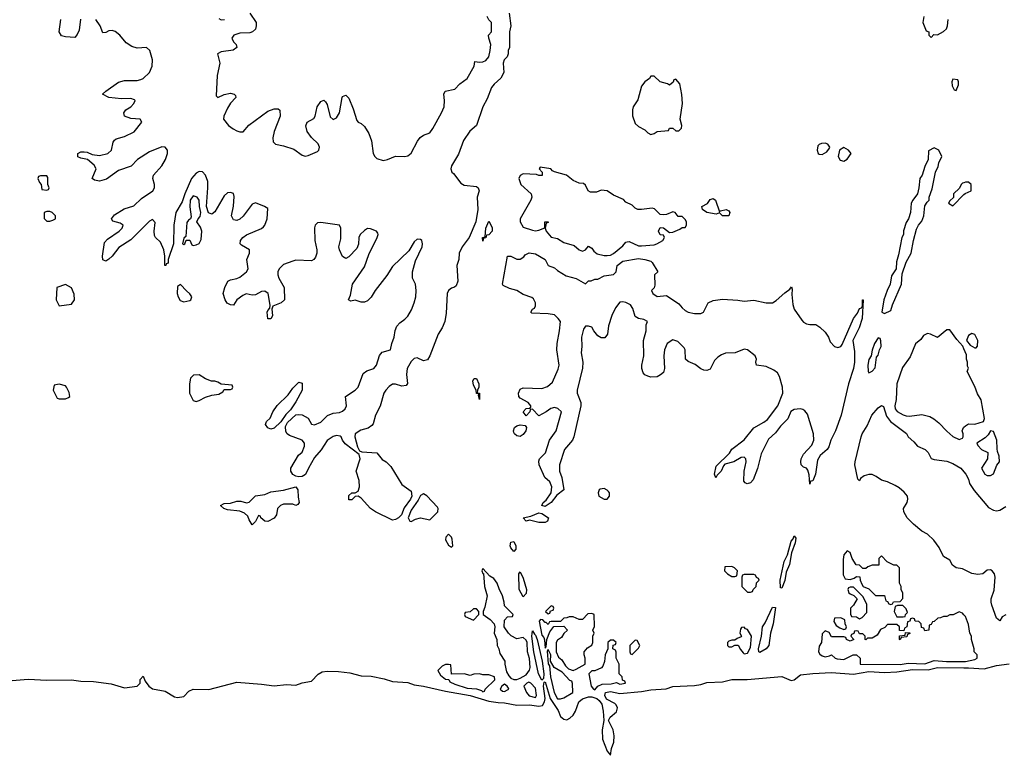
# Model space of a CAD drawing. Header units: inches. Extents: x 2710684 to 2828758, y 857022 to 965663.
# Tile 255 of 256: x 2783937 to 2790259, y 861346 to 866068. Entities that reach past the tile are written whole.
import ezdxf

# ---------------------------------------------------------------- set-up
doc = ezdxf.new("R2010")
doc.units = ezdxf.units.IN
doc.header["$MEASUREMENT"] = 0
doc.layers.add('C7886', color=7, linetype='Continuous')
doc.layers.add('C7896', color=7, linetype='Continuous')

msp = doc.modelspace()

# ---------------------------------------------------------------- linework, layer by layer
at = {"layer": 'C7886', "color": 4}
for points, elevation in [([(2784327.5, 866072.5), (2784318.5, 866001.5), (2784305.8, 865974.2), (2784290, 865953.2), (2784230, 865958), (2784205.6, 865965.6), (2784189.2, 865990), (2784200.9, 866070)], 4), ([(2787080.7, 866110), (2787091.3, 866030), (2787082.8, 865990), (2787082, 865890), (2787074, 865870), (2787074, 865850), (2787066, 865830), (2787048.4, 865811.6), (2787041.6, 865790), (2787045.5, 865730), (2787026.4, 865693.6), (2786984.5, 865655.5), (2786966.9, 865633.1), (2786939, 865561), (2786910, 865509.2), (2786870.4, 865390), (2786827.2, 865352.8), (2786786.8, 865293.2), (2786755.2, 865204.8), (2786708.5, 865130), (2786704.4, 865110), (2786710.8, 865090), (2786722, 865082), (2786770, 865019.5), (2786790, 865006.3), (2786870, 864998), (2786880.7, 864990), (2786886.4, 864970), (2786873.4, 864930), (2786877.6, 864850), (2786866.4, 864770), (2786822.4, 864670), (2786777.6, 864610), (2786759.5, 864570), (2786755.6, 864530), (2786744.6, 864490), (2786751.2, 864388.8), (2786740, 864360), (2786729, 864351), (2786710, 864345.7), (2786690.3, 864330), (2786681.6, 864310), (2786675.1, 864184.9), (2786666, 864130), (2786648.7, 864090), (2786624.2, 864050), (2786570.6, 863910), (2786554.6, 863885.4), (2786530, 863878), (2786490, 863897.4), (2786470, 863893.7), (2786450, 863875.1), (2786424.6, 863830), (2786420.4, 863790), (2786426.4, 863733.6), (2786419.1, 863720.9), (2786390, 863716.2), (2786350, 863729.6), (2786330.4, 863729.6), (2786310, 863714), (2786287, 863690), (2786275.3, 863670), (2786251.8, 863588.2), (2786220.4, 863530), (2786205.8, 863474.2), (2786197.5, 863462.5), (2786173.8, 863446.2), (2786127.7, 863432.3), (2786090.5, 863409.5), (2786088.2, 863390), (2786105.8, 863325.8), (2786119.6, 863299.6), (2786134, 863294), (2786230, 863287.3), (2786264.4, 863244.4), (2786290.3, 863230.3), (2786320.5, 863200.5), (2786390, 863083.8), (2786450, 863040.7), (2786454.7, 863010), (2786446.7, 862990), (2786406.2, 862933.8), (2786388.8, 862890), (2786370, 862871.2), (2786350, 862860.5), (2786330, 862855.6), (2786220.7, 862910), (2786189.9, 862929.9), (2786130, 862997.2), (2786110, 863009), (2786090, 863008), (2786070, 862986), (2786050, 862986), (2786050, 863014), (2786070, 863032), (2786090, 863032), (2786110, 863042), (2786119.5, 863070), (2786115.8, 863110), (2786096.3, 863170), (2786122, 863250), (2786116.5, 863276.5), (2786025.6, 863345.6), (2786009, 863370), (2786002, 863390), (2785993.8, 863393.8), (2785970, 863398), (2785950, 863392.3), (2785910, 863366.6), (2785872.8, 863307.2), (2785830, 863257.2), (2785790.4, 863190), (2785771.5, 863148.4), (2785750, 863135.1), (2785730, 863133.3), (2785710, 863137.6), (2785689.7, 863149.7), (2785677, 863170), (2785678, 863190), (2785727.2, 863272.8), (2785750, 863291.3), (2785765.2, 863330), (2785765.2, 863350), (2785750, 863369), (2785670, 863399.3), (2785654, 863410), (2785644.8, 863424.8), (2785644.1, 863455.9), (2785657, 863483), (2785710, 863530.8), (2785730, 863534.8), (2785750, 863531), (2785790, 863511), (2785810, 863472), (2785830, 863468), (2785870, 863484.4), (2785912.5, 863527.5), (2785950, 863542), (2785990, 863547.6), (2786010, 863555.5), (2786026.6, 863570), (2786034.5, 863590), (2786028.7, 863650), (2786090, 863690.5), (2786109.5, 863710), (2786142.3, 863797.7), (2786166.5, 863813.5), (2786211.8, 863830), (2786227.6, 863850), (2786246.5, 863913.5), (2786264.9, 863935.1), (2786317, 863950), (2786326, 863990), (2786341.7, 864030), (2786347.3, 864072.7), (2786359.5, 864100.5), (2786377.3, 864122.8), (2786410, 864144.9), (2786430, 864166), (2786453.5, 864206.5), (2786470, 864251), (2786480.5, 864290), (2786482.4, 864330), (2786478, 864370), (2786459.3, 864410), (2786459.5, 864450), (2786478.8, 864521.2), (2786520.5, 864610), (2786523.6, 864630), (2786518, 864650), (2786510, 864658), (2786490, 864659.5), (2786470, 864642.7), (2786434.7, 864585.3), (2786330, 864484.2), (2786293.4, 864426.6), (2786218.4, 864330), (2786192.8, 864287.2), (2786170, 864263.7), (2786150, 864255.1), (2786130, 864256), (2786090, 864268.7), (2786062, 864262), (2786048.7, 864270), (2786060.2, 864299.8), (2786074.5, 864370), (2786150, 864481), (2786178.9, 864561.1), (2786232, 864670), (2786239.3, 864690), (2786237.5, 864697.5), (2786228.7, 864710), (2786190, 864726.6), (2786170, 864727), (2786150, 864715.6), (2786123.1, 864690), (2786114.9, 864670), (2786112.8, 864627.2), (2786101.1, 864598.9), (2786050, 864545.2), (2786030, 864535.3), (2786010, 864548.7), (2785989.4, 864590), (2785987, 864610), (2785998, 864662), (2785999.7, 864700.3), (2785998.9, 864730), (2785990, 864749.3), (2785870, 864766.3), (2785850, 864765.1), (2785833, 864750), (2785828.7, 864731.3), (2785832.4, 864650), (2785845.5, 864590), (2785845.5, 864570), (2785836.1, 864543.9), (2785826, 864530), (2785810, 864520.9), (2785710, 864525.2), (2785690, 864519.3), (2785630, 864496.9), (2785602.4, 864470), (2785594, 864450), (2785595.3, 864430), (2785601.7, 864410), (2785634.9, 864350), (2785637.6, 864270), (2785616.3, 864250), (2785562, 864230), (2785554.8, 864210), (2785561, 864170), (2785558, 864162), (2785550, 864148), (2785530, 864148), (2785526.6, 864190), (2785530, 864202), (2785543.1, 864216.9), (2785544.7, 864235.3), (2785531.5, 864310), (2785510, 864325.1), (2785490, 864322.9), (2785450, 864301.6), (2785430, 864300.5), (2785390, 864307.6), (2785370, 864298.7), (2785330.7, 864270), (2785310, 864235.3), (2785290, 864237.2), (2785269.6, 864249.6), (2785256, 864270), (2785242.7, 864310), (2785254, 864350), (2785274, 864390), (2785290, 864399.1), (2785330, 864406.7), (2785350, 864416), (2785393, 864450), (2785403, 864470), (2785395.8, 864530), (2785413.3, 864570), (2785411.6, 864590), (2785360.1, 864620.1), (2785352.3, 864630), (2785354.5, 864650), (2785369.7, 864670.3), (2785392.3, 864687.8), (2785490, 864727), (2785501.8, 864738.2), (2785511.1, 864750), (2785525.1, 864790), (2785530, 864855.3), (2785509, 864870), (2785450, 864893), (2785430, 864885.1), (2785372.1, 864807.9), (2785350, 864787.6), (2785330, 864779.7), (2785310, 864784.5), (2785297.4, 864810), (2785310, 864872), (2785313.6, 864933.6), (2785310, 864952.3), (2785290, 864959.6), (2785270, 864956.3), (2785250, 864937.6), (2785190, 864834), (2785170, 864820.7), (2785150, 864829.5), (2785136.8, 864870), (2785145.8, 864990), (2785144.1, 865030), (2785129.7, 865070), (2785110, 865090.9), (2785090, 865093.3), (2785070, 865082.6), (2785040.8, 865050), (2784996.2, 864950), (2784980.2, 864899.8), (2784939.6, 864830), (2784925.8, 864750), (2784923.6, 864630), (2784890.8, 864530), (2784890, 864506), (2784878, 864502), (2784874, 864490), (2784868, 864490), (2784869.6, 864550.4), (2784862, 864590), (2784840.4, 864640.4), (2784809.4, 864670), (2784802.6, 864682.6), (2784800.5, 864710), (2784807.3, 864767.3), (2784790, 864786.6), (2784770, 864775.1), (2784650, 864654.3), (2784573.2, 864606.8), (2784530.3, 864550), (2784510, 864531.8), (2784490, 864519.3), (2784470, 864526), (2784469.2, 864550), (2784481.7, 864638.3), (2784500.7, 864659.3), (2784574.5, 864710), (2784594, 864730), (2784600.9, 864750), (2784582.7, 864762.7), (2784534.5, 864774.5), (2784525.1, 864790), (2784544.8, 864815.2), (2784606.8, 864853.2), (2784670, 864874), (2784718.4, 864921.6), (2784791.6, 864970), (2784801.3, 864990), (2784801.3, 865010), (2784791.6, 865050), (2784795.1, 865070), (2784849.6, 865130), (2784873.7, 865170), (2784886, 865210), (2784885.1, 865230), (2784870, 865249.4), (2784850, 865251.2), (2784770, 865220.4), (2784692.7, 865170), (2784651.5, 865128.4), (2784570, 865100.4), (2784494.3, 865045.7), (2784450, 865032.4), (2784418, 865038), (2784400.9, 865050), (2784426.6, 865110), (2784415.2, 865135.2), (2784371.6, 865171.6), (2784330, 865179.3), (2784310, 865189), (2784309, 865210), (2784330, 865219.1), (2784350, 865220.5), (2784370, 865217.1), (2784402, 865202), (2784450, 865196), (2784502.7, 865210), (2784526.6, 865230), (2784536.9, 865283.1), (2784544.6, 865295.4), (2784556.9, 865303.1), (2784610, 865319), (2784670.7, 865349.3), (2784721.2, 865410), (2784709.3, 865429.3), (2784650, 865434.5), (2784609.2, 865450), (2784606, 865470), (2784610, 865478), (2784619, 865490), (2784649.2, 865510), (2784669.3, 865530), (2784677.2, 865550), (2784673.1, 865553.1), (2784650, 865562.9), (2784590, 865560.5), (2784509.6, 865569.6), (2784468.7, 865590), (2784488.7, 865610), (2784570, 865667.3), (2784610, 865678.8), (2784690, 865678), (2784715.3, 865684.7), (2784730, 865690.8), (2784769.2, 865730), (2784786.6, 865770), (2784789.4, 865810), (2784773, 865870), (2784750, 865889.6), (2784690, 865885.4), (2784656.5, 865896.5), (2784619.8, 865919.7), (2784579.6, 865970), (2784550, 865993.5), (2784530, 865998.3), (2784510, 865996.9), (2784490, 865985.2), (2784470, 865984), (2784453.3, 866030), (2784424.7, 866070)], 4), ([(2785414, 866110), (2785454.8, 866050), (2785456, 866030), (2785450, 866008.7), (2785431.3, 865990), (2785415.5, 865984.5), (2785350, 865981.6), (2785311, 865970), (2785298, 865950), (2785310, 865926), (2785326, 865910), (2785330.8, 865889.2), (2785307.3, 865872.7), (2785230, 865861.3), (2785206, 865850), (2785221.3, 865790), (2785204.7, 865710), (2785198.8, 865578.8), (2785210, 865568.4), (2785250, 865587.7), (2785290, 865596), (2785314, 865590), (2785322, 865582), (2785324.7, 865570), (2785290, 865533.2), (2785270, 865500.9), (2785247.6, 865450), (2785244.6, 865430), (2785278.4, 865390), (2785306.8, 865366.8), (2785330, 865354.6), (2785350, 865347.9), (2785371.6, 865348.4), (2785409, 865391), (2785530, 865480.4), (2785570, 865496.3), (2785596.8, 865496.8), (2785607.3, 865487.3), (2785608.5, 865450), (2785570.2, 865350), (2785561.8, 865310), (2785563.5, 865283.5), (2785578.8, 865270), (2785630, 865259.2), (2785696.8, 865236.8), (2785750, 865197.8), (2785770, 865193.1), (2785790, 865197.4), (2785850, 865223.1), (2785856.9, 865230), (2785861.1, 865250), (2785852.3, 865272.3), (2785810, 865311.2), (2785782.3, 865350), (2785774, 865386), (2785781.6, 865410), (2785825.1, 865434.9), (2785833, 865450), (2785847, 865510), (2785870, 865542.8), (2785890, 865551.3), (2785901.4, 865541.4), (2785910, 865524.7), (2785930, 865444.9), (2785950, 865428.4), (2785970, 865438.7), (2785991.1, 865470), (2786006.6, 865570), (2786010, 865576), (2786030, 865584.7), (2786050, 865564.7), (2786077.2, 865497.2), (2786100.9, 865420.9), (2786110.5, 865410.5), (2786130, 865402), (2786150, 865382), (2786177.8, 865337.8), (2786196.5, 865290), (2786206.5, 865210), (2786216.4, 865190), (2786230, 865177.6), (2786270, 865165.3), (2786298, 865170), (2786350, 865192), (2786410, 865191), (2786430, 865194.8), (2786450, 865211), (2786491, 865289), (2786508.1, 865311.9), (2786530, 865328), (2786570, 865342), (2786590, 865370.8), (2786645.1, 865470), (2786662, 865510), (2786665.6, 865550), (2786660.9, 865590), (2786669, 865610), (2786730, 865622.8), (2786763.9, 865656.1), (2786809.3, 865690), (2786856, 865770), (2786860.4, 865799.6), (2786890, 865794.8), (2786910, 865797.3), (2786930, 865807.3), (2786949.2, 865830), (2786958.4, 865870), (2786961.2, 865910), (2786948.7, 865950), (2786948, 865970), (2786966, 865990), (2786966, 866050), (2786948.4, 866068.4), (2786938, 866090)], 4), ([(2785215.5, 866075.5), (2785230, 866067), (2785250.9, 866069.1)], 4), ([(2789742, 866090), (2789736, 866050), (2789758, 865998), (2789774, 865990), (2789774, 865970), (2789790, 865954), (2789807.3, 865972.7), (2789830, 865972), (2789870, 865992), (2789888, 866010), (2789895.3, 866030), (2789898, 866070)], 8), ([(2790000, 865022), (2789990, 865018), (2789982, 865010), (2789972.7, 864987.3), (2789934, 864950), (2789932.7, 864927.3), (2789910, 864906), (2789902, 864890), (2789930, 864874), (2790000, 864945.2)], 8), ([(2790000, 863955.1), (2789992.7, 863972.7), (2789954.9, 864014.9), (2789910, 864078), (2789890, 864078), (2789830, 864028), (2789786, 864050), (2789765.4, 864054.6), (2789739.6, 864040.4), (2789723.6, 864016.4), (2789690, 863988), (2789655.3, 863904.7), (2789605.1, 863834.9), (2789570.3, 863730), (2789565.7, 863630), (2789556.4, 863590), (2789559.3, 863570), (2789572.3, 863552.3), (2789610, 863530.7), (2789630, 863524.9), (2789650, 863523), (2789730, 863534.4), (2789781.7, 863521.7), (2789807.1, 863507.1), (2789839.9, 863479.9), (2789890, 863426.8), (2789930, 863392), (2789970, 863374), (2789990, 863382), (2789995.3, 863390), (2789995.3, 863410), (2789988, 863430), (2789998, 863450), (2790000, 863452)], 8), ([(2790000, 862538.9), (2789990, 862544), (2789949.4, 862549.4), (2789927.2, 862567.2), (2789910, 862598), (2789870, 862622), (2789840.9, 862680.9), (2789806.8, 862726.8), (2789766, 862766), (2789730, 862785.2), (2789675.3, 862830), (2789635.3, 862870), (2789614, 862910), (2789613.2, 862930), (2789636, 862970), (2789640.9, 862990), (2789638, 863010), (2789616.1, 863036.1), (2789583.8, 863063.8), (2789558.6, 863078.6), (2789510, 863101.6), (2789470, 863112), (2789436.6, 863136.6), (2789410, 863149.6), (2789390, 863149.6), (2789360.6, 863139.4), (2789336.8, 863123.2), (2789330, 863109), (2789318, 863118), (2789299.3, 863210), (2789300.9, 863230), (2789339.3, 863390), (2789346, 863410), (2789378.9, 863461.1), (2789409.6, 863530.4), (2789450, 863576), (2789470, 863592), (2789484.7, 863584.7), (2789503.9, 863523.9), (2789528, 863488), (2789631.1, 863411.1), (2789642, 863390), (2789678.8, 863358.8), (2789702, 863330), (2789752, 863310), (2789771.3, 863290), (2789790, 863252), (2789810, 863244.7), (2789890, 863234), (2789930, 863218.8), (2789981, 863190), (2790000, 863166.6)], 4), ([(2790000, 862248), (2789990, 862258), (2789970, 862266), (2789931.6, 862248.4), (2789910, 862248), (2789890, 862238), (2789870, 862238), (2789850, 862228), (2789832.7, 862227.3), (2789810, 862206), (2789798, 862202), (2789790, 862186), (2789778, 862182), (2789774, 862150), (2789750, 862146), (2789742, 862162), (2789727.3, 862167.3), (2789726, 862190), (2789710, 862206), (2789687.3, 862207.3), (2789682, 862222), (2789670, 862226), (2789658, 862222), (2789652.7, 862207.3), (2789638, 862202), (2789634, 862170), (2789618, 862162), (2789614, 862146), (2789587.3, 862147.3), (2789586, 862170), (2789570, 862186), (2789510, 862186), (2789492.7, 862167.3), (2789465.4, 862154.6), (2789443.6, 862116.4), (2789410, 862098), (2789382, 862098), (2789370, 862088), (2789366, 862090), (2789366, 862110), (2789350, 862126), (2789330, 862126), (2789322, 862142), (2789310, 862146), (2789298, 862142), (2789292.7, 862127.3), (2789278, 862122), (2789274, 862110), (2789294, 862090), (2789270, 862078), (2789246, 862090), (2789242, 862102), (2789230, 862106), (2789150, 862106), (2789134.6, 862134.6), (2789110, 862146), (2789090, 862126), (2789084.7, 862070), (2789070, 862046), (2789066.8, 862010), (2789075.3, 861995.3), (2789090, 861984.7), (2789110, 861978), (2789136.4, 861983.6), (2789150, 861992), (2789174, 861970), (2789185.4, 861965.4), (2789230, 861962), (2789288.4, 861991.6), (2789310, 861992), (2789334, 861970), (2789334, 861930), (2789590, 861928.8), (2789642, 861938), (2789750, 861933.4), (2789810, 861954.8), (2789889.1, 861949.1), (2790000, 861949)], 8), ([(2783810, 861819.4), (2783990, 861835.4), (2784110, 861827.3), (2784270, 861831.3), (2784330, 861822.5), (2784410, 861820.6), (2784524.3, 861804.3), (2784610, 861779.1), (2784692, 861790), (2784709.4, 861810), (2784710, 861832), (2784730, 861854), (2784742, 861822), (2784764.9, 861790), (2784790, 861771.8), (2784870, 861757.4), (2784930, 861722.3), (2784950, 861716.3), (2784990, 861724.1), (2785022.9, 861757.1), (2785050, 861770.2), (2785151.1, 861768.9), (2785330, 861815.5), (2785490, 861803), (2785570, 861791), (2785650, 861799.5), (2785710, 861796.8), (2785750, 861811), (2785810, 861822.5), (2785853.5, 861866.5), (2785878.8, 861881.2), (2785910, 861886.6), (2785984.1, 861884.1), (2786055.6, 861875.6), (2786130, 861856.6), (2786194.3, 861854.3), (2786277.8, 861837.8), (2786330, 861820.1), (2786430, 861812.3), (2786470, 861798.3), (2786530, 861790.8), (2786670, 861757.6), (2786830, 861730.1), (2786950, 861693.9), (2787010, 861684.1), (2787050, 861682.7), (2787130, 861667.2), (2787210, 861670.2), (2787270, 861662.4), (2787293.4, 861666.6), (2787306.8, 861690), (2787311.6, 861711.6), (2787299.6, 861790), (2787304.7, 861815.3), (2787310, 861818), (2787343.6, 861710), (2787393.7, 861633.7), (2787410, 861595.5), (2787430, 861577), (2787450, 861574), (2787470, 861583.8), (2787490, 861603), (2787506.6, 861630), (2787526.9, 861690), (2787550, 861707.6), (2787590, 861722), (2787610, 861721.3), (2787642, 861710), (2787658, 861698), (2787674.2, 861674.2), (2787683.8, 861630), (2787687.3, 861570), (2787676.4, 861510), (2787679.3, 861450), (2787710, 861372), (2787730, 861346), (2787737, 861390), (2787751.3, 861430), (2787754.3, 861470), (2787747.6, 861510), (2787717.2, 861570), (2787728.7, 861590), (2787770, 861624), (2787776.3, 861650), (2787767, 861670), (2787757.6, 861677.6), (2787705.8, 861705.8), (2787694.5, 861730), (2787699.3, 861750), (2787730, 861756.1), (2787790, 861742.4), (2787930, 861755.5), (2787990, 861767.2), (2788087.3, 861772.7), (2788130, 861786.7), (2788270, 861793.6), (2788310, 861800.8), (2788350, 861814.4), (2788450, 861818), (2788510, 861832.3), (2788607.3, 861832.8), (2788830, 861851.8), (2788890, 861826.4), (2788910, 861830.7), (2788950, 861861.6), (2789030, 861871.3), (2789150, 861877.6), (2789290, 861865.8), (2789390, 861883.2), (2789490, 861878.6), (2789570, 861881.2), (2789670, 861896.3), (2789770, 861894), (2789831, 861909), (2790000, 861908)], 4)]:
    msp.add_lwpolyline(points, dxfattribs=dict(at, elevation=elevation))
for points, elevation in [([(2788010, 865706), (2787990, 865706), (2787982, 865690), (2787950, 865669), (2787930, 865642), (2787905.8, 865554.2), (2787876, 865510), (2787871.3, 865490), (2787871.6, 865451.6), (2787890, 865402), (2787910, 865382), (2787950, 865362), (2787970, 865342), (2787990, 865332), (2788010, 865338), (2788030, 865351.3), (2788102, 865358), (2788110, 865372), (2788131.6, 865371.6), (2788150, 865354), (2788170, 865354), (2788187.3, 865372.7), (2788188, 865390), (2788179, 865430), (2788192.7, 865530), (2788189.1, 865589.1), (2788176.4, 865656.4), (2788150, 865686), (2788138, 865682), (2788132.7, 865667.3), (2788110, 865648), (2788096.4, 865656.4), (2788049.1, 865669.1)], 8), ([(2789930, 865686), (2789922, 865670), (2789923.6, 865643.6), (2789938, 865618), (2789950, 865614), (2789966, 865650), (2789966, 865670), (2789962, 865682)], 8), ([(2789110, 865275.3), (2789086.4, 865273.6), (2789070, 865268), (2789062, 865258), (2789058, 865230), (2789064.7, 865210), (2789070, 865204.7), (2789090, 865202), (2789120.4, 865219.6), (2789136.4, 865243.6), (2789138, 865250), (2789126, 865270)], 8), ([(2789230, 865248), (2789202, 865230), (2789192, 865190), (2789206.4, 865166.4), (2789230, 865161), (2789250, 865172), (2789275.3, 865210), (2789258, 865230)], 8), ([(2789810, 865246), (2789772.7, 865227.3), (2789771.3, 865170), (2789750, 865126), (2789731.3, 865070), (2789718, 865050), (2789711.3, 864990), (2789701, 864950), (2789671.3, 864910), (2789662, 864890), (2789658, 864830), (2789644.7, 864790), (2789630, 864766), (2789612.7, 864712.7), (2789612, 864690), (2789602, 864670), (2789581, 864559), (2789567.1, 864512.9), (2789564.7, 864470), (2789535.3, 864424.7), (2789526, 864370), (2789506.8, 864330), (2789486.8, 864270), (2789474, 864190), (2789490, 864182), (2789530, 864202), (2789541.2, 864238.8), (2789599, 864370), (2789603.1, 864436.9), (2789629, 864511), (2789661.2, 864570), (2789675.3, 864650), (2789695.3, 864724.7), (2789708, 864750), (2789730, 864774), (2789742, 864810), (2789750, 864874), (2789763.1, 864896.9), (2789778, 864910), (2789778, 864930), (2789796.4, 864983.6), (2789818, 865090), (2789834.6, 865125.4), (2789838, 865150), (2789858, 865190), (2789838, 865230)], 8), ([(2787278, 865122), (2787272, 865110), (2787292, 865090), (2787292, 865068), (2787270, 865068), (2787255.3, 865075.3), (2787170, 865078), (2787150, 865068), (2787141, 865050), (2787154.8, 865010), (2787222, 864950), (2787224.7, 864930), (2787218, 864910), (2787150.8, 864790), (2787150.8, 864770), (2787170, 864736), (2787230, 864717.3), (2787250, 864714), (2787270, 864717.3), (2787308.4, 864731.6), (2787309.5, 864770.5), (2787330, 864771.3), (2787330, 864766), (2787318, 864762), (2787312, 864730), (2787318, 864710), (2787350, 864672), (2787390, 864664.7), (2787430, 864638.8), (2787498, 864618), (2787530, 864592), (2787550, 864582), (2787570, 864592), (2787590, 864614), (2787610, 864602), (2787623.5, 864583.5), (2787645.8, 864565.8), (2787690, 864554), (2787710, 864554), (2787730, 864557.3), (2787750, 864567.7), (2787810, 864617.3), (2787830, 864641), (2787837.2, 864642.8), (2787850, 864644), (2787910, 864617.6), (2787930, 864615.8), (2788010, 864624), (2788028, 864630), (2788066, 864650), (2788078, 864670), (2788070, 864686), (2788050, 864688), (2788038, 864710), (2788050, 864734), (2788070, 864732), (2788110, 864702), (2788130, 864704.7), (2788176.4, 864723.6), (2788190, 864734), (2788210, 864734), (2788218, 864750), (2788218, 864770), (2788210, 864786), (2788190, 864806), (2788166, 864806), (2788146, 864830), (2788130, 864835.3), (2788090, 864818), (2788070, 864815.3), (2788050, 864818), (2788013.6, 864853.6), (2787998, 864858), (2787930, 864849), (2787906, 864850), (2787890, 864858), (2787870, 864878), (2787830, 864898), (2787813.6, 864913.6), (2787750, 864942), (2787710, 864969), (2787670, 864973.2), (2787639.8, 864960.2), (2787602, 864962), (2787588, 864970), (2787570, 865006), (2787556.4, 865016.4), (2787530, 865018), (2787490, 865035.3), (2787448, 865070), (2787372, 865092), (2787358, 865098), (2787348, 865110)], 8), ([(2784110, 865066), (2784070, 865066), (2784058, 865062), (2784054, 865050), (2784063.6, 865023.6), (2784074, 865010), (2784078, 864978), (2784110, 864974), (2784122, 864978), (2784126, 864990), (2784118, 865010), (2784116.4, 865056.4)], 8), ([(2785050, 864937.2), (2785030.7, 864910), (2785028.1, 864868.1), (2785038, 864802), (2785034, 864790), (2785019.6, 864780.4), (2785010, 864766), (2785003.6, 864676.4), (2784990, 864666), (2784982, 864630), (2784990, 864624.7), (2784998, 864630), (2785006, 864654), (2785030, 864654), (2785042.8, 864622.8), (2785050, 864618), (2785070, 864624), (2785090, 864631.3), (2785102.7, 864657.3), (2785106.6, 864710), (2785097.2, 864737.2), (2785074, 864770), (2785082, 864790), (2785095.4, 864804.6), (2785099.7, 864830), (2785091.1, 864870), (2785089.2, 864910), (2785075.3, 864930)], 8), ([(2788430, 864834), (2788438, 864842), (2788474, 864850), (2788490, 864842), (2788496, 864830), (2788490, 864809.2), (2788450, 864809.2), (2788430, 864828), (2788410, 864819), (2788348.7, 864830), (2788322, 864850), (2788318, 864870), (2788352.5, 864887.5), (2788370, 864914), (2788390, 864921), (2788404.7, 864910)], 4), ([(2784130, 864838), (2784110, 864838), (2784094, 864830), (2784092.7, 864792.7), (2784110, 864774), (2784130, 864774), (2784150, 864782), (2784166, 864790), (2784166, 864810), (2784146, 864830)], 8), ([(2786910, 864646), (2786909.2, 864670), (2786926, 864674), (2786929, 864730), (2786950, 864774), (2786970, 864734), (2786971, 864710), (2786950, 864688), (2786934, 864686), (2786930, 864668), (2786914, 864666)], 4), ([(2787570, 864372), (2787590, 864392), (2787607.3, 864392.7), (2787630, 864402), (2787650, 864402), (2787690, 864424.7), (2787750, 864432), (2787768, 864450), (2787774, 864490), (2787810, 864518), (2787910, 864534.8), (2787952, 864530), (2787990, 864517.3), (2787998.8, 864510), (2788034, 864450), (2788014, 864430), (2788015.3, 864364.7), (2788010, 864346), (2787994, 864330), (2788002, 864310), (2788030, 864292), (2788090, 864298), (2788170, 864244.7), (2788190, 864218), (2788210, 864201), (2788230, 864191), (2788270, 864182), (2788310, 864182), (2788328.4, 864191.6), (2788358, 864250), (2788390, 864266), (2788450, 864273.4), (2788547.7, 864267.7), (2788590, 864260.7), (2788650, 864267.3), (2788730, 864250.5), (2788770, 864250.6), (2788795.3, 864264.7), (2788850, 864316), (2788882, 864338), (2788892.7, 864352.7), (2788898, 864338), (2788894.8, 864305.2), (2788900.7, 864240.7), (2788911, 864210), (2788958.5, 864138.5), (2788970, 864126), (2788990, 864116), (2789010, 864111), (2789050, 864111), (2789075.3, 864095.3), (2789110, 864062), (2789131, 864030), (2789140.7, 864000.7), (2789170, 863971.3), (2789190, 863964.7), (2789210, 863971.3), (2789217.5, 863982.5), (2789290, 864151), (2789316, 864184), (2789330, 864214), (2789342, 864218), (2789348, 864232), (2789349.2, 864270), (2789354, 864270), (2789346.8, 864150), (2789326.8, 864090), (2789286.8, 864010), (2789297.5, 863937.5), (2789298.4, 863870), (2789290, 863828.7), (2789259.1, 863730), (2789210.8, 863530), (2789176, 863430), (2789146, 863370), (2789132.8, 863327.2), (2789121, 863310), (2789076, 863270), (2789058.8, 863241.2), (2789046, 863150), (2789030, 863108), (2789014, 863106), (2789010, 863086), (2789006, 863146), (2788997.2, 863177.2), (2788989, 863189), (2788970, 863195.3), (2788955.3, 863210), (2788953.2, 863230), (2788956, 863250), (2788970, 863278.8), (2789022.7, 863337.3), (2789036, 863370), (2789035.1, 863410), (2788995.1, 863535.1), (2788978, 863558), (2788966.3, 863566.3), (2788949.5, 863569.5), (2788910, 863566.6), (2788887.9, 863552.1), (2788870, 863505.2), (2788821.7, 863458.3), (2788790, 863416), (2788745.5, 863374.5), (2788699, 863281), (2788673.5, 863186.5), (2788646.4, 863113.6), (2788630, 863095.3), (2788609.1, 863089.1), (2788594.6, 863094.6), (2788586, 863106), (2788589.6, 863170), (2788602.7, 863230), (2788599, 863250), (2788590, 863259), (2788570, 863257.2), (2788522, 863230), (2788465.4, 863214.6), (2788456, 863204), (2788441, 863170), (2788416, 863144), (2788408, 863128), (2788398, 863150), (2788410, 863202), (2788494.5, 863285.5), (2788510, 863310.7), (2788587.9, 863372.1), (2788650, 863447.3), (2788715.8, 863484.2), (2788738, 863502), (2788806, 863590), (2788837, 863670), (2788834.5, 863710), (2788816.9, 863776.9), (2788802.4, 863802.4), (2788779.4, 863819.4), (2788730, 863842), (2788668, 863850), (2788664, 863870), (2788669, 863890), (2788659, 863910), (2788610, 863949), (2788590, 863954), (2788530.4, 863929.6), (2788470, 863926.6), (2788443.8, 863916.2), (2788418.8, 863901.2), (2788398.5, 863881.5), (2788370, 863825.2), (2788350, 863816), (2788330, 863818), (2788310, 863827), (2788274, 863854), (2788230, 863873.2), (2788213.2, 863890), (2788209.4, 863949.4), (2788202.7, 863962.7), (2788162, 864002), (2788130, 864013.2), (2788094.8, 863990), (2788078, 863950), (2788073.4, 863910), (2788078, 863830), (2788070, 863804), (2788052.5, 863787.5), (2788030, 863776), (2787990, 863773.2), (2787970, 863779), (2787950, 863789), (2787940.7, 863800.7), (2787932.3, 863830), (2787932.3, 863850), (2787944.5, 863910), (2787942.7, 864010), (2787959.3, 864070), (2787959, 864110), (2787968, 864130), (2787944.7, 864144.7), (2787910, 864149.2), (2787890, 864164), (2787874.5, 864214.5), (2787858, 864238), (2787830, 864253.2), (2787810, 864257.2), (2787790, 864254), (2787762, 864218), (2787739.1, 864170), (2787717.3, 864102.7), (2787710.3, 864049.7), (2787694, 864026), (2787670, 864026.6), (2787650, 864039.3), (2787624, 864070), (2787610, 864095.3), (2787590, 864102), (2787570, 864102), (2787558, 864082), (2787544, 864030), (2787546.8, 863970), (2787542.8, 863930), (2787552, 863870), (2787550.3, 863830.4), (2787515.5, 863690), (2787515.5, 863670), (2787539.1, 863610), (2787539.1, 863590), (2787494.9, 863390), (2787485.5, 863370), (2787435.5, 863310), (2787404, 863210), (2787402, 863170), (2787419.1, 863130), (2787431.3, 863050), (2787384.9, 863015.1), (2787350, 862969.5), (2787310, 862943.7), (2787289, 862950), (2787297.2, 862970), (2787316.9, 862983.1), (2787349.4, 863030), (2787353.2, 863070), (2787340.7, 863100.7), (2787309.3, 863130), (2787272.7, 863210), (2787270, 863234), (2787274, 863250), (2787312.1, 863287.9), (2787339.5, 863370), (2787382, 863430), (2787415.3, 863550), (2787392.7, 863572.7), (2787370, 863579), (2787347.3, 863572.7), (2787318, 863550), (2787270, 863526), (2787230, 863568), (2787214, 863566), (2787212, 863550), (2787190, 863526), (2787170, 863552), (2787190, 863572), (2787210, 863574), (2787218, 863582), (2787218, 863590), (2787202, 863610), (2787150, 863639), (2787142.7, 863650), (2787139.5, 863670), (2787150, 863697.3), (2787170, 863704.9), (2787290, 863700.5), (2787326.2, 863713.8), (2787358, 863742), (2787394.5, 863825.5), (2787400.5, 863850), (2787385.6, 863950), (2787387.6, 863990), (2787403.7, 864070), (2787409, 864130), (2787395.3, 864150), (2787370, 864174), (2787330, 864181.2), (2787224.7, 864184.7), (2787218, 864190), (2787228.7, 864210), (2787243.1, 864216.9), (2787249.1, 864230.9), (2787249.2, 864250), (2787236.2, 864276.2), (2787224.5, 864284.5), (2787170, 864304), (2787130, 864329.2), (2787082.7, 864342.7), (2787042, 864362), (2787038, 864370), (2787070, 864551), (2787091.1, 864551.1), (2787130, 864532), (2787150, 864532), (2787174.6, 864545.4), (2787182, 864558), (2787209, 864571), (2787250, 864564.7), (2787311.3, 864530), (2787331.3, 864491.3), (2787370, 864476), (2787390, 864458), (2787444.9, 864424.9), (2787510, 864406)], 4), ([(2784230, 864368), (2784174, 864350), (2784171.3, 864270), (2784190, 864232), (2784270, 864242), (2784288.7, 864270), (2784287.3, 864307.3), (2784270, 864346)], 8), ([(2784970, 864368.7), (2784950, 864355.3), (2784948.2, 864310), (2784953.4, 864290), (2784966.7, 864266.7), (2784990, 864256.3), (2785030, 864265.5), (2785036, 864270), (2785041.2, 864290), (2785029.4, 864309.4), (2785006.8, 864326.8)], 8), ([(2789450, 864026), (2789426, 863990), (2789410, 863946), (2789404.7, 863910), (2789390, 863886), (2789382.8, 863850), (2789384.7, 863810), (2789390, 863802), (2789410, 863812), (2789430, 863834), (2789438, 863902), (2789450, 863914), (2789458, 863950), (2789468, 863970), (2789467.3, 864007.3), (2789462, 864022)], 8), ([(2785090, 863788), (2785052.7, 863787.3), (2785032.7, 863767.3), (2785026.8, 863730), (2785027.3, 863670), (2785050, 863624.7), (2785070, 863618), (2785090, 863624.7), (2785130, 863644.7), (2785170, 863658), (2785216.4, 863663.6), (2785240.4, 863679.6), (2785250, 863694), (2785290, 863694), (2785302, 863698), (2785306, 863710), (2785302, 863722), (2785230, 863728), (2785210, 863742), (2785190, 863748.7), (2785168.9, 863748.9), (2785130, 863762)], 8), ([(2784190, 863728), (2784158, 863722), (2784152, 863690), (2784178, 863638), (2784190, 863634), (2784230, 863634), (2784250, 863642), (2784258, 863650), (2784254.6, 863674.6), (2784238, 863710), (2784230, 863718)], 8), ([(2785550, 863439), (2785530, 863449), (2785515.3, 863470), (2785522, 863490), (2785544, 863510), (2785561.2, 863550), (2785590, 863591.3), (2785660.2, 863659.8), (2785690, 863702), (2785730, 863742), (2785750, 863734), (2785751, 863690), (2785710, 863615.3), (2785675.5, 863564.5), (2785645.5, 863534.5), (2785613.7, 863486.3), (2785570, 863445.2)], 4), ([(2786890, 863629.5), (2786882, 863658), (2786886, 863666), (2786870, 863668.7), (2786867.3, 863690), (2786850, 863722), (2786846, 863750), (2786854, 863766), (2786870, 863764.9), (2786884.9, 863730), (2786886, 863710), (2786876, 863690), (2786874, 863674), (2786890, 863671.3)], 4), ([(2787150, 863392.7), (2787130, 863396), (2787113.2, 863410), (2787110, 863418), (2787106.6, 863430), (2787113.2, 863450), (2787130, 863462), (2787150, 863467.3), (2787183.6, 863463.6), (2787191.3, 863451.3), (2787186.8, 863430), (2787170, 863406)], 4), ([(2785710, 862948.7), (2785690, 862959), (2785630, 862957.2), (2785612, 862950), (2785592, 862930), (2785584.7, 862890), (2785570, 862868.7), (2785530, 862848), (2785510, 862848.7), (2785486, 862870), (2785482, 862882), (2785470, 862886), (2785450, 862846), (2785430, 862826), (2785410, 862858), (2785402, 862882), (2785380.9, 862900.9), (2785350, 862913.2), (2785270, 862922), (2785248, 862930), (2785226, 862950), (2785250, 862962), (2785290, 862964.7), (2785330, 862978), (2785356.9, 862976.9), (2785393.6, 862966.4), (2785410, 862972), (2785450, 863011), (2785510, 863021), (2785550, 863038), (2785631.6, 863048.4), (2785710.3, 863070.3), (2785723, 863050), (2785724, 863004), (2785730.7, 862970), (2785723.6, 862956.4)], 4), ([(2786530, 863025.2), (2786510, 863014), (2786495.8, 862984.2), (2786450, 862919), (2786431.3, 862870), (2786442, 862850), (2786450, 862846), (2786478, 862862), (2786510, 862871.3), (2786570, 862858), (2786622, 862910), (2786624, 862930), (2786618.6, 862938.6), (2786551.8, 863011.8)], 8), ([(2787690, 863059), (2787664.5, 863055.5), (2787658, 863050), (2787651, 863030), (2787656, 863010), (2787690, 862991), (2787710, 862991.3), (2787724, 863010), (2787724, 863030), (2787718.6, 863038.6), (2787710, 863048.7)], 8), ([(2787270, 862839.5), (2787210, 862856), (2787190, 862849.7), (2787169.7, 862870), (2787218.3, 862881.7), (2787270, 862902.8), (2787290, 862898.8), (2787333.4, 862870), (2787326.8, 862850), (2787310, 862841.6)], 4), ([(2786690, 862766), (2786672.7, 862747.3), (2786672, 862730), (2786690, 862694), (2786710, 862682), (2786718, 862690), (2786714.6, 862734.6), (2786710, 862746)], 8), ([(2787110, 862654), (2787090, 862678), (2787085.8, 862690), (2787090, 862714.9), (2787110, 862718.7), (2787123.6, 862690), (2787122, 862670)], 4), ([(2788830, 862418), (2788822, 862422), (2788820.9, 862470), (2788846, 862590), (2788867.5, 862632.5), (2788890, 862721), (2788903.7, 862736.3), (2788910, 862754), (2788919.8, 862739.8), (2788917.3, 862710), (2788893.4, 862646.6), (2788879.1, 862570), (2788858, 862522), (2788850, 862468)], 4), ([(2789250, 862659), (2789230, 862634), (2789223.8, 862603.8), (2789224.7, 862504.7), (2789238, 862478), (2789270, 862474), (2789296.4, 862483.6), (2789310, 862494), (2789332.7, 862492.7), (2789334, 862470), (2789343.6, 862443.6), (2789354, 862430), (2789390, 862414), (2789432.7, 862372.7), (2789490, 862372), (2789498, 862338), (2789510, 862334), (2789518, 862318), (2789530, 862314), (2789542, 862318), (2789548.4, 862331.6), (2789590, 862334), (2789607.3, 862352.7), (2789607.3, 862387.3), (2789598, 862410), (2789598, 862430), (2789586, 862450), (2789586, 862550), (2789570, 862566), (2789550, 862566), (2789507.3, 862587.3), (2789470, 862626), (2789454, 862610), (2789452.7, 862567.3), (2789410, 862566), (2789383.6, 862556.4), (2789370, 862546), (2789350, 862546), (2789330, 862566), (2789308.9, 862568.9), (2789282, 862610), (2789269, 862649)], 8), ([(2786910, 862546), (2786904.7, 862530), (2786910, 862514), (2786914, 862514), (2786921, 862430), (2786938, 862370), (2786923.5, 862296.5), (2786912, 862270), (2786912, 862250), (2786957.5, 862217.5), (2786984, 862190), (2786987.3, 862170), (2786982.8, 862130), (2787000.7, 862090), (2787002.8, 862050), (2787014, 862030), (2787020.5, 862000.5), (2787052, 861950), (2787051.3, 861930), (2787062.8, 861882.8), (2787076.9, 861856.9), (2787090, 861842), (2787110, 861832), (2787130, 861832), (2787150, 861842), (2787190, 861862), (2787210, 861892), (2787214, 861910), (2787210, 861968), (2787197.4, 862010), (2787195.6, 862070), (2787190, 862086), (2787170, 862101.2), (2787130, 862094), (2787092.9, 862112.9), (2787075.3, 862130), (2787048.7, 862170), (2787050, 862214), (2787070, 862234), (2787102, 862238), (2787106, 862250), (2787050, 862306), (2787048.7, 862330), (2787038, 862370), (2787014.6, 862414.6), (2787002, 862450), (2786980.4, 862480.4), (2786956.4, 862496.4)], 8), ([(2787170, 862363.7), (2787144.4, 862410), (2787142, 862510), (2787150, 862523), (2787170, 862482.8), (2787190.2, 862410), (2787190, 862384)], 4), ([(2788510, 862558), (2788464.7, 862555.3), (2788462, 862530), (2788482, 862510), (2788510, 862494), (2788530, 862494), (2788542, 862498), (2788546, 862530), (2788526, 862550)], 8), ([(2788650, 862506), (2788590, 862506), (2788578, 862502), (2788574, 862490), (2788574, 862430), (2788610, 862394), (2788630, 862394), (2788642, 862398), (2788646, 862410), (2788666, 862430), (2788667.3, 862452.7), (2788686, 862470), (2788682, 862482), (2788667.3, 862487.3), (2788662, 862502)], 8), ([(2789290, 862426), (2789270, 862426), (2789258, 862422), (2789254, 862410), (2789262, 862390), (2789270, 862382), (2789292.7, 862372.7), (2789314, 862350), (2789292, 862310), (2789272, 862290), (2789272.7, 862252.7), (2789278, 862238), (2789310, 862234), (2789330, 862222), (2789346, 862230), (2789376.4, 862263.6), (2789376.4, 862316.4), (2789350, 862366)], 8), ([(2786870, 862286), (2786850, 862286), (2786830, 862266), (2786798, 862262), (2786794, 862250), (2786798, 862238), (2786850, 862214), (2786886, 862250), (2786886, 862270)], 8), ([(2787350, 862306), (2787314, 862270), (2787330, 862254), (2787342, 862258), (2787346, 862274), (2787362, 862278), (2787366, 862290), (2787362, 862302)], 8), ([(2788690, 862005.6), (2788682.7, 862010), (2788681.6, 862030), (2788700.5, 862110), (2788707, 862170), (2788723.7, 862196.3), (2788770, 862296), (2788790, 862294), (2788775.3, 862190), (2788758, 862130), (2788747.3, 862050), (2788730.7, 862030)], 4), ([(2789607.3, 862307.3), (2789572.7, 862307.3), (2789558, 862302), (2789552, 862270), (2789570, 862234), (2789610, 862234), (2789622, 862238), (2789626, 862250), (2789638, 862262), (2789630, 862286)], 8), ([(2787610, 862255.3), (2787586, 862254), (2787550, 862218), (2787530, 862218), (2787490, 862235.3), (2787464.7, 862235.3), (2787450, 862228), (2787430, 862226), (2787410, 862206), (2787350, 862206), (2787338, 862202), (2787330, 862186), (2787318, 862198), (2787310, 862198), (2787295.3, 862215.3), (2787282, 862218), (2787272.7, 862207.3), (2787290, 862118), (2787302, 862102), (2787306.6, 862086.6), (2787310, 862034), (2787318, 862042), (2787322, 862090), (2787340.4, 862139.6), (2787367.3, 862172.7), (2787430, 862174), (2787454, 862150), (2787431.6, 862128.4), (2787416.9, 862103.1), (2787390, 862086), (2787382, 862070), (2787382, 862010), (2787396.9, 861976.9), (2787418, 861958), (2787440.7, 861920.7), (2787460.7, 861900.7), (2787490, 861891.3), (2787510, 861898), (2787568, 861932), (2787568.7, 861970), (2787562, 861990), (2787562, 862010), (2787583.1, 862036.9), (2787610, 862054), (2787618, 862070), (2787618, 862110), (2787626, 862130), (2787618, 862150), (2787627.3, 862172.7), (2787626, 862250)], 8), ([(2789210, 862228), (2789170, 862226), (2789165.4, 862205.4), (2789179.6, 862179.6), (2789203.6, 862163.6), (2789230, 862154), (2789242, 862158), (2789246, 862170), (2789238, 862190), (2789236.4, 862216.4)], 8), ([(2787290, 861829), (2787268.6, 861870), (2787237.8, 862010), (2787224.5, 862110), (2787230, 862146), (2787242.6, 862122.6), (2787250, 862118), (2787259.7, 862090), (2787291, 861950), (2787303.1, 861870), (2787299.9, 861840.1)], 4), ([(2788590, 862168), (2788572.7, 862167.3), (2788564.7, 862155.3), (2788562, 862130), (2788571.6, 862111.6), (2788570, 862106), (2788543.6, 862096.4), (2788530, 862086), (2788510, 862086), (2788490, 862078), (2788482, 862070), (2788482, 862050), (2788490, 862042), (2788510, 862042), (2788530, 862054), (2788550, 862054), (2788564.5, 862024.5), (2788583.5, 862003.5), (2788590, 861998), (2788610, 862001), (2788630, 862038), (2788635.1, 862110), (2788610, 862153.2), (2788598, 862158)], 8), ([(2787750, 862086), (2787730, 862086), (2787714, 862070), (2787714, 862030), (2787696, 861990), (2787691.3, 861948.7), (2787682, 861918), (2787672.7, 861907.3), (2787630, 861888), (2787610, 861888), (2787592, 861870), (2787606.8, 861790), (2787621, 861770), (2787630, 861766.7), (2787649.3, 861790.7), (2787676.9, 861803.1), (2787734.9, 861805.1), (2787770, 861814), (2787790, 861802), (2787826, 861810), (2787822, 861822), (2787807.3, 861827.3), (2787806, 861850), (2787786, 861870), (2787786, 861930), (2787768, 861970), (2787767.3, 862007.3), (2787762, 862022), (2787746, 862030), (2787747.3, 862052.7), (2787762, 862058), (2787766, 862070)], 8), ([(2787890, 862086), (2787854, 862050), (2787854, 862010), (2787858, 861998), (2787870, 861994), (2787910, 862034), (2787918, 862050), (2787902, 862082)], 8), ([(2789590, 862088), (2789586, 862090), (2789587.3, 862112.7), (2789622, 862118), (2789626, 862134), (2789652.7, 862132.7), (2789652.7, 862127.3), (2789638, 862122), (2789632.7, 862107.3), (2789598, 862102)], 8), ([(2787330, 862026), (2787324.7, 862015.3), (2787330, 861934), (2787339.3, 861919.3), (2787345.2, 861850), (2787368.2, 861750), (2787390, 861708.2), (2787410, 861707.7), (2787430, 861714.8), (2787488, 861750), (2787487.3, 861807.3), (2787482, 861822), (2787470, 861826), (2787419.3, 861879.3), (2787369, 861910), (2787346, 861950), (2787348, 861990)], 8), ([(2786690, 861928), (2786670, 861928), (2786650, 861918), (2786622, 861890), (2786639.6, 861859.6), (2786670, 861834), (2786692.7, 861832.7), (2786698, 861818), (2786730, 861802), (2786810, 861778), (2786870, 861772), (2786902, 861762), (2786910, 861754), (2786922, 861758), (2786926, 861770), (2786988, 861830), (2786986, 861850), (2786950, 861862), (2786910, 861862), (2786890, 861868), (2786852.7, 861867.3), (2786830, 861858), (2786790, 861868), (2786710, 861866), (2786706, 861926)], 8), ([(2787050, 861802), (2787032, 861790), (2787022, 861770), (2787038, 861758), (2787050, 861756), (2787070, 861766), (2787078, 861770), (2787076.4, 861776.4), (2787068, 861790)], 8), ([(2787205.4, 861814.6), (2787194, 861810), (2787174, 861790), (2787192, 861750), (2787207.7, 861727.7), (2787250, 861718), (2787256, 861730), (2787250, 861778), (2787218, 861810)], 8)]:
    msp.add_lwpolyline(points, close=True, dxfattribs=dict(at, elevation=elevation))
at = {"layer": 'C7896', "color": 4}
for points, elevation in [([(2790000, 864945.2), (2790007.3, 864952.7), (2790046, 864970), (2790046, 865010), (2790030, 865026), (2790010, 865026), (2790000, 865022)], 8), ([(2790000, 863452), (2790010, 863462), (2790030, 863474), (2790070, 863472), (2790126, 863490), (2790132.7, 863507.3), (2790110, 863628.7), (2790087, 863667), (2790070, 863714), (2790022, 863810), (2790028.7, 863831.3), (2790023.7, 863843.7), (2790023.7, 863870), (2790016.2, 863890), (2790016.2, 863916.2), (2790000, 863955.1)], 8), ([(2790000, 863166.6), (2790013.4, 863150), (2790030, 863118), (2790035.5, 863090), (2790064.9, 863044.9), (2790157.3, 862937.3), (2790190, 862919.1), (2790210, 862916.3), (2790230, 862920.7), (2790270, 862942.8)], 4), ([(2790270, 862248.7), (2790245.4, 862234.6), (2790230, 862208.7), (2790210, 862226), (2790179.3, 862310), (2790176, 862330), (2790176, 862350), (2790193.6, 862406.4), (2790201.2, 862490), (2790197.2, 862510), (2790182, 862530), (2790170, 862537.2), (2790150, 862535.3), (2790122, 862510), (2790090, 862507), (2790050, 862513.2), (2790000, 862538.9)], 4), ([(2790000, 861949), (2790010, 861949), (2790070, 861962), (2790086, 861970), (2790086, 861990), (2790066, 862010), (2790066, 862030), (2790048.7, 862088.7), (2790048, 862110), (2790039, 862130), (2790030, 862186), (2790010, 862238), (2790000, 862248)], 8), ([(2790000, 861908), (2790030, 861907.9), (2790130, 861901.7), (2790210, 861922), (2790290, 861932.4)], 4)]:
    msp.add_lwpolyline(points, dxfattribs=dict(at, elevation=elevation))
at = {"layer": 'C7896', "color": 4, "elevation": 8}
for points in [[(2790050, 864054), (2790030, 864042), (2790016.3, 864010), (2790039.8, 863979.8), (2790070, 863962), (2790078, 863962), (2790088, 863972), (2790089, 864010), (2790070, 864048)], [(2790170, 863429), (2790155.6, 863404.4), (2790135.9, 863384.1), (2790082, 863350), (2790090, 863334), (2790114, 863310), (2790154, 863290), (2790152, 863250), (2790112, 863190), (2790134, 863150), (2790150, 863142), (2790170, 863142), (2790190, 863152), (2790212.1, 863207.9), (2790228, 863230), (2790227.3, 863267.3), (2790215.3, 863295.3), (2790213.2, 863313.2), (2790211.6, 863370), (2790190, 863424)]]:
    msp.add_lwpolyline(points, close=True, dxfattribs=at)

doc.saveas('drawing.dxf')
